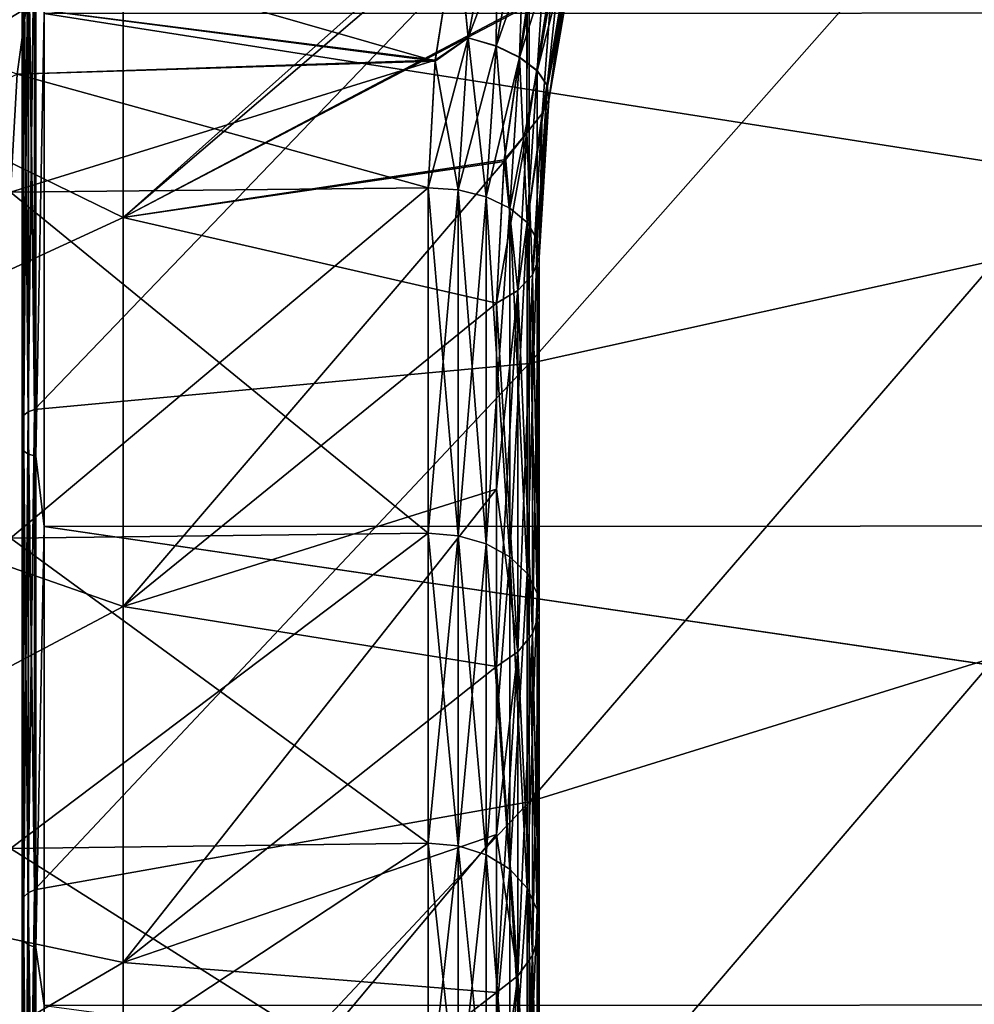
# Model space of a CAD drawing. Header units: metres. Extents: x 59 to 135, y -85 to 115.
# Tile 134 of 256: x 105.49 to 109.85, y 14.06 to 18.56. Entities that reach past the tile are written whole.
import ezdxf

# ---------------------------------------------------------------- set-up
doc = ezdxf.new("R2010")
doc.units = ezdxf.units.M
doc.layers.add('solid_20_404_502_XXX', color=7, linetype='CONTINUOUS')

msp = doc.modelspace()

# ---------------------------------------------------------------- linework, layer by layer
at = {"layer": 'solid_20_404_502_XXX'}
for points in [[(103.766579, 18.723499, -18.471033), (105.960823, 19.562698, -17.520239), (105.960823, 17.654106, -16.465397)], [(103.766579, 18.723499, 18.471033), (105.960823, 17.654106, 16.465397), (105.960823, 19.562698, 17.520239)], [(105.960823, 17.654106, -16.465397), (105.960823, 19.562698, -17.520239), (107.808243, 18.627111, -15.540334)], [(108.01207, 19.481131, 15.842361), (105.960823, 19.562698, 17.520239), (105.960823, 17.654106, 16.465397)], [(107.984879, 19.383177, 15.813935), (108.01207, 19.481131, 15.842361), (105.960823, 17.654106, 16.465397)], [(109.950691, 19.402777, 17.85232), (107.817116, 16.985931, 18.215508), (107.817116, 19.131565, 19.351105)], [(109.950691, 17.458008, 16.777483), (107.817116, 16.985931, 18.215508), (109.950691, 19.402777, 17.85232)], [(109.950691, 19.402777, -17.85232), (107.817116, 19.131525, -19.351088), (107.817116, 16.985897, -18.215487)], [(109.950691, 17.458008, -16.777483), (109.950691, 19.402777, -17.85232), (107.817116, 16.985897, -18.215487)], [(107.806442, 18.617628, 15.536252), (107.984879, 19.383177, 15.813935), (105.960823, 17.654106, 16.465397)], [(107.538246, 18.474844, 14.492839), (107.486282, 18.999411, 14.730745), (107.67424, 19.213316, 14.836782)], [(107.67392, 19.211969, -14.836263), (107.487564, 19.005772, -14.733501), (107.538155, 18.474161, -14.492475)], [(107.67392, 19.211969, -14.836263), (107.538155, 18.474161, -14.492475), (107.799347, 19.168697, -14.877245)], [(107.538246, 18.474844, 14.492839), (107.67424, 19.213316, 14.836782), (107.665558, 18.437426, 14.533789)], [(107.67424, 19.213316, 14.836782), (107.799667, 19.170034, 14.877767), (107.665558, 18.437426, 14.533789)], [(107.538155, 18.474161, -14.492475), (107.665466, 18.436749, -14.533425), (107.799347, 19.168697, -14.877245)], [(107.799347, 19.168697, -14.877245), (107.665466, 18.436749, -14.533425), (107.905434, 19.117184, -14.950563)], [(107.665558, 18.437426, 14.533789), (107.799667, 19.170034, 14.877767), (107.773224, 18.386, 14.604831)], [(107.799667, 19.170034, 14.877767), (107.905746, 19.118523, 14.951091), (107.773224, 18.386, 14.604831)], [(105.526718, 16.765978, -19.546562), (105.556602, 16.77688, -19.527393), (105.556602, 19.124269, -20.700214)], [(105.526718, 16.765978, -19.546562), (105.556602, 19.124269, -20.700214), (105.526718, 19.115683, -20.720528)], [(105.526718, 19.115683, 20.720528), (105.556602, 19.124247, 20.700205), (105.556602, 16.776855, 19.527378)], [(107.817116, 19.131565, 19.351105), (105.556602, 16.776855, 19.527378), (105.556602, 19.124247, 20.700205)], [(107.817116, 19.131565, 19.351105), (107.817116, 16.985931, 18.215508), (105.556602, 16.776855, 19.527378)], [(107.817116, 19.131525, -19.351088), (105.556602, 19.124269, -20.700214), (105.556602, 16.77688, -19.527393)], [(107.817116, 16.985897, -18.215487), (107.817116, 19.131525, -19.351088), (105.556602, 16.77688, -19.527393)], [(107.773224, 18.386, 14.604831), (107.905746, 19.118523, 14.951091), (107.852943, 18.324532, 14.700487)], [(107.905746, 19.118523, 14.951091), (107.984314, 19.062754, 15.051098), (107.852943, 18.324532, 14.700487)], [(105.506912, 19.104166, -20.749872), (105.5, 19.097521, -20.786768), (105.5, 16.739429, -19.609755)], [(105.506912, 16.751041, -19.57432), (105.506912, 19.104166, -20.749872), (105.5, 16.739429, -19.609755)], [(105.506912, 19.104166, 20.749872), (105.5, 16.739397, 19.609735), (105.5, 19.097486, 20.786753)], [(105.506912, 19.104166, 20.749872), (105.506912, 16.751041, 19.57432), (105.5, 16.739397, 19.609735)], [(105.5, 19.097521, -20.786768), (105.5, 18.998308, -21.05658), (105.5, 16.608181, -19.865437)], [(105.5, 16.739429, -19.609755), (105.5, 19.097521, -20.786768), (105.5, 16.608181, -19.865437)], [(105.5, 19.097486, 20.786753), (105.5, 16.608456, 19.865595), (105.5, 18.9986, 21.056705)], [(105.5, 19.097486, 20.786753), (105.5, 16.739397, 19.609735), (105.5, 16.608456, 19.865595)], [(105.526718, 19.115683, -20.720528), (105.506912, 19.104166, -20.749872), (105.506912, 16.751041, -19.57432)], [(105.526718, 16.765978, -19.546562), (105.526718, 19.115683, -20.720528), (105.506912, 16.751041, -19.57432)], [(105.526718, 19.115683, 20.720528), (105.506912, 16.751041, 19.57432), (105.506912, 19.104166, 20.749872)], [(105.526718, 19.115683, 20.720528), (105.526718, 16.765978, 19.546562), (105.506912, 16.751041, 19.57432)], [(105.526718, 19.115683, 20.720528), (105.556602, 16.776855, 19.527378), (105.526718, 16.765978, 19.546562)], [(107.665466, 18.436749, -14.533425), (107.773132, 18.385323, -14.604466), (107.905434, 19.117184, -14.950563)], [(107.905434, 19.117184, -14.950563), (107.773132, 18.385323, -14.604466), (107.984001, 19.061403, -15.050562)], [(107.773132, 18.385323, -14.604466), (107.852859, 18.323851, -14.700119), (107.984001, 19.061403, -15.050562)], [(107.984001, 19.061403, -15.050562), (107.852859, 18.323851, -14.700119), (108.028992, 19.005655, -15.169528)], [(107.852943, 18.324532, 14.700487), (107.984314, 19.062754, 15.051098), (107.898575, 18.257765, 14.813377)], [(107.984314, 19.062754, 15.051098), (108.029297, 19.007027, 15.170074), (107.898575, 18.257765, 14.813377)], [(105.507614, 18.979305, 21.090075), (105.5, 18.9986, 21.056705), (105.5, 16.608456, 19.865595)], [(105.507614, 18.979305, -21.090075), (105.5, 16.608181, -19.865437), (105.5, 18.998308, -21.05658)], [(107.387749, 18.373066, -14.416958), (107.487564, 19.005772, -14.733501), (105.517365, 18.610012, -14.583246)], [(107.486282, 18.999411, 14.730745), (107.387306, 18.368523, 14.414356), (105.568855, 18.890692, 14.718772)], [(107.538246, 18.474844, 14.492839), (107.387306, 18.368523, 14.414356), (107.486282, 18.999411, 14.730745)], [(107.538155, 18.474161, -14.492475), (107.487564, 19.005772, -14.733501), (107.387749, 18.373066, -14.416958)], [(107.852859, 18.323851, -14.700119), (107.898491, 18.257072, -14.813004), (108.028992, 19.005655, -15.169528)], [(108.028992, 19.005655, -15.169528), (107.898491, 18.257072, -14.813004), (108.036919, 18.954245, -15.298285)], [(107.898575, 18.257765, 14.813377), (108.029297, 19.007027, 15.170074), (107.906593, 18.190847, 14.934794)], [(108.029297, 19.007027, 15.170074), (108.037231, 18.955643, 15.298841), (107.906593, 18.190847, 14.934794)], [(105.507614, 18.979305, 21.090075), (105.5, 16.608456, 19.865595), (105.507614, 16.585783, 19.896729)], [(105.507614, 16.585783, -19.896729), (105.5, 16.608181, -19.865437), (105.507614, 18.979305, -21.090075)], [(105.507614, 18.979305, -21.090075), (105.52932, 18.969147, -21.121044), (105.52932, 16.571844, -19.926167)], [(105.507614, 16.585783, -19.896729), (105.507614, 18.979305, -21.090075), (105.52932, 16.571844, -19.926167)], [(105.507614, 18.979305, 21.090075), (105.52932, 16.571844, 19.926167), (105.52932, 18.969147, 21.121044)], [(105.507614, 18.979305, 21.090075), (105.507614, 16.585783, 19.896729), (105.52932, 16.571844, 19.926167)], [(105.52932, 18.969147, -21.121044), (105.561806, 18.963354, -21.142145), (105.561806, 16.563375, -19.946301)], [(105.52932, 16.571844, -19.926167), (105.52932, 18.969147, -21.121044), (105.561806, 16.563375, -19.946301)], [(105.52932, 18.969147, 21.121044), (105.561806, 16.563375, 19.946301), (105.561806, 18.963354, 21.142145)], [(105.52932, 18.969147, 21.121044), (105.52932, 16.571844, 19.926167), (105.561806, 16.563375, 19.946301)], [(105.561806, 16.563375, -19.946301), (105.561806, 18.963354, -21.142145), (105.599998, 18.585878, -20.985098)], [(105.561806, 18.963354, 21.142145), (105.561806, 16.563375, 19.946301), (105.599998, 18.585878, 20.985098)], [(108.037231, 18.955643, 15.298841), (108.0075, 18.912565, 15.427467), (107.876373, 18.128942, 15.055372)], [(107.906593, 18.190847, 14.934794), (108.037231, 18.955643, 15.298841), (107.876373, 18.128942, 15.055372)], [(107.898491, 18.257072, -14.813004), (107.906502, 18.190142, -14.934413), (108.036919, 18.954245, -15.298285)], [(108.036919, 18.954245, -15.298285), (107.906502, 18.190142, -14.934413), (108.007187, 18.911133, -15.4269)], [(103.736542, 18.928169, 16.04804), (105.517365, 18.610012, 14.583246), (105.476715, 18.309231, 14.418509)], [(103.736542, 18.928154, -16.048033), (103.736542, 17.519241, -15.165468), (105.517365, 18.610012, -14.583246)], [(108.007187, 18.911133, -15.4269), (107.876289, 18.12822, -15.054982), (107.926414, 18.803738, -15.51465)], [(107.906502, 18.190142, -14.934413), (107.876289, 18.12822, -15.054982), (108.007187, 18.911133, -15.4269)], [(107.876373, 18.128942, 15.055372), (108.0075, 18.912565, 15.427467), (107.92659, 18.804558, 15.514978)], [(107.387306, 18.368523, 14.414356), (105.517365, 18.610012, 14.583246), (105.568855, 18.890692, 14.718772)], [(107.806122, 18.039883, -15.145318), (107.808243, 18.627111, -15.540334), (107.926414, 18.803738, -15.51465)], [(107.876289, 18.12822, -15.054982), (107.806122, 18.039883, -15.145318), (107.926414, 18.803738, -15.51465)], [(107.806175, 18.040297, 15.145534), (107.92659, 18.804558, 15.514978), (107.806442, 18.617628, 15.536252)], [(107.876373, 18.128942, 15.055372), (107.92659, 18.804558, 15.514978), (107.806175, 18.040297, 15.145534)], [(103.766579, 16.641867, -17.269201), (103.766579, 18.723499, -18.471033), (105.960823, 17.654106, -16.465397)], [(103.766579, 18.723499, 18.471033), (103.766579, 16.641867, 17.269201), (105.960823, 17.654106, 16.465397)], [(105.960823, 17.654106, -16.465397), (107.808243, 18.627111, -15.540334), (107.70256, 17.91684, -15.187441)], [(107.806122, 18.039883, -15.145318), (107.70256, 17.91684, -15.187441), (107.808243, 18.627111, -15.540334)], [(103.736542, 17.519241, -15.165468), (105.476715, 18.309231, -14.41851), (105.517365, 18.610012, -14.583246)], [(107.387749, 18.373066, -14.416958), (105.517365, 18.610012, -14.583246), (105.476715, 18.309231, -14.41851)], [(107.387306, 18.368523, 14.414356), (105.476715, 18.309231, 14.418509), (105.517365, 18.610012, 14.583246)], [(105.561806, 16.563375, -19.946301), (105.599998, 18.585878, -20.985098), (105.599998, 16.241871, -19.767305)], [(105.561806, 16.563375, 19.946301), (105.599998, 16.241871, 19.767305), (105.599998, 18.585878, 20.985098)], [(105.599998, 18.585878, 20.985098), (120.519073, 16.248173, 19.771053), (120.54422, 18.5916, 20.987663)], [(105.599998, 18.585878, -20.985098), (120.544212, 18.591022, -20.987404), (120.519073, 16.247629, -19.770729)], [(105.599998, 18.585878, 20.985098), (105.599998, 16.241871, 19.767305), (120.519073, 16.248173, 19.771053)], [(105.599998, 16.241871, -19.767305), (105.599998, 18.585878, -20.985098), (120.519073, 16.247629, -19.770729)], [(107.701889, 17.909801, 15.183384), (107.806442, 18.617628, 15.536252), (105.960823, 17.654106, 16.465397)], [(107.806175, 18.040297, 15.145534), (107.806442, 18.617628, 15.536252), (107.701889, 17.909801, 15.183384)], [(107.538155, 18.474161, -14.492475), (107.387749, 18.373066, -14.416958), (107.35495, 17.789486, -14.039477)], [(107.538155, 18.474161, -14.492475), (107.35495, 17.789486, -14.039477), (107.491714, 17.779726, -14.052898)], [(107.491714, 17.779726, 14.052898), (107.387306, 18.368523, 14.414356), (107.538246, 18.474844, 14.492839)], [(107.491714, 17.779726, 14.052898), (107.538246, 18.474844, 14.492839), (107.619713, 17.748049, 14.096455)], [(107.538155, 18.474161, -14.492475), (107.491714, 17.779726, -14.052898), (107.665466, 18.436749, -14.533425)], [(107.538246, 18.474844, 14.492839), (107.665558, 18.437426, 14.533789), (107.619713, 17.748049, 14.096455)], [(107.665466, 18.436749, -14.533425), (107.491714, 17.779726, -14.052898), (107.619713, 17.748049, -14.096455)], [(107.619713, 17.748049, 14.096455), (107.665558, 18.437426, 14.533789), (107.727959, 17.696888, 14.166802)], [(107.665466, 18.436749, -14.533425), (107.619713, 17.748049, -14.096455), (107.773132, 18.385323, -14.604466)], [(107.665558, 18.437426, 14.533789), (107.773224, 18.386, 14.604831), (107.727959, 17.696888, 14.166802)], [(107.387749, 18.373066, -14.416958), (105.476715, 18.309231, -14.41851), (105.446381, 17.769892, -14.06642)], [(107.387749, 18.373066, -14.416958), (105.446381, 17.769892, -14.06642), (107.35495, 17.789486, -14.039477)], [(107.387306, 18.368523, 14.414356), (107.35495, 17.789486, 14.039477), (105.476715, 18.309231, 14.418509)], [(107.491714, 17.779726, 14.052898), (107.35495, 17.789486, 14.039477), (107.387306, 18.368523, 14.414356)], [(107.773132, 18.385323, -14.604466), (107.619713, 17.748049, -14.096455), (107.727959, 17.696886, -14.166802)], [(107.727959, 17.696888, 14.166802), (107.773224, 18.386, 14.604831), (107.808113, 17.630186, 14.258516)], [(107.773132, 18.385323, -14.604466), (107.727959, 17.696886, -14.166802), (107.852859, 18.323851, -14.700119)], [(107.773224, 18.386, 14.604831), (107.852943, 18.324532, 14.700487), (107.808113, 17.630186, 14.258516)], [(107.35495, 17.789486, 14.039477), (105.446381, 17.769892, 14.06642), (105.476715, 18.309231, 14.418509)], [(107.852859, 18.323851, -14.700119), (107.727959, 17.696886, -14.166802), (107.808113, 17.630186, -14.258516)], [(107.808113, 17.630186, 14.258516), (107.852943, 18.324532, 14.700487), (107.853973, 17.553093, 14.364521)], [(107.852859, 18.323851, -14.700119), (107.808113, 17.630186, -14.258516), (107.898491, 18.257072, -14.813004)], [(107.852943, 18.324532, 14.700487), (107.898575, 18.257765, 14.813377), (107.853973, 17.553093, 14.364521)], [(107.898491, 18.257072, -14.813004), (107.808113, 17.630186, -14.258516), (107.853973, 17.553091, -14.364521)], [(107.853973, 17.553093, 14.364521), (107.898575, 18.257765, 14.813377), (107.862022, 17.471552, 14.47664)], [(107.898491, 18.257072, -14.813004), (107.853973, 17.553091, -14.364521), (107.906502, 18.190142, -14.934413)], [(107.898575, 18.257765, 14.813377), (107.906593, 18.190847, 14.934794), (107.862022, 17.471552, 14.47664)], [(107.906593, 18.190847, 14.934794), (107.876373, 18.128942, 15.055372), (107.831627, 17.391853, 14.586225)], [(107.862022, 17.471552, 14.47664), (107.906593, 18.190847, 14.934794), (107.831627, 17.391853, 14.586225)], [(107.906502, 18.190142, -14.934413), (107.853973, 17.553091, -14.364521), (107.862022, 17.471552, -14.47664)], [(107.906502, 18.190142, -14.934413), (107.862022, 17.471552, -14.47664), (107.876289, 18.12822, -15.054982)], [(107.876373, 18.128942, 15.055372), (107.806175, 18.040297, 15.145534), (107.765137, 17.320147, 14.684821)], [(107.831627, 17.391853, 14.586225), (107.876373, 18.128942, 15.055372), (107.765137, 17.320147, 14.684821)], [(107.876289, 18.12822, -15.054982), (107.831627, 17.391853, -14.586225), (107.806122, 18.039883, -15.145318)], [(107.876289, 18.12822, -15.054982), (107.862022, 17.471552, -14.47664), (107.831627, 17.391853, -14.586225)], [(107.806175, 18.040297, 15.145534), (107.701889, 17.909801, 15.183384), (107.667786, 17.262011, 14.764757)], [(107.765137, 17.320147, 14.684821), (107.806175, 18.040297, 15.145534), (107.667786, 17.262011, 14.764757)], [(107.806122, 18.039883, -15.145318), (107.765137, 17.320147, -14.684821), (107.70256, 17.91684, -15.187441)], [(107.806122, 18.039883, -15.145318), (107.831627, 17.391853, -14.586225), (107.765137, 17.320147, -14.684821)], [(105.960823, 17.654106, -16.465397), (107.70256, 17.91684, -15.187441), (107.667786, 17.262011, -14.764757)], [(107.701889, 17.909801, 15.183384), (105.960823, 15.875619, 15.203493), (107.667786, 17.262011, 14.764757)], [(107.701889, 17.909801, 15.183384), (105.960823, 17.654106, 16.465397), (105.960823, 15.875619, 15.203493)], [(107.765137, 17.320147, -14.684821), (107.667786, 17.262011, -14.764757), (107.70256, 17.91684, -15.187441)], [(107.35495, 17.789486, -14.039477), (105.446381, 17.769892, -14.06642), (105.446381, 16.188272, -12.767238)], [(107.35495, 16.210857, -12.742748), (107.35495, 17.789486, -14.039477), (105.446381, 16.188272, -12.767238)], [(107.35495, 16.210857, 12.742748), (105.446381, 17.769892, 14.06642), (107.35495, 17.789486, 14.039477)], [(107.35495, 16.210857, 12.742748), (105.446381, 16.188272, 12.767238), (105.446381, 17.769892, 14.06642)], [(107.491714, 16.199589, 12.75493), (107.35495, 16.210857, 12.742748), (107.35495, 17.789486, 14.039477)], [(107.491714, 16.199589, 12.75493), (107.35495, 17.789486, 14.039477), (107.491714, 17.779726, 14.052898)], [(107.491714, 17.779726, -14.052898), (107.35495, 17.789486, -14.039477), (107.35495, 16.210857, -12.742748)], [(107.491714, 17.779726, -14.052898), (107.35495, 16.210857, -12.742748), (107.491714, 16.199589, -12.75493)], [(107.619713, 16.163013, 12.794462), (107.491714, 17.779726, 14.052898), (107.619713, 17.748049, 14.096455)], [(107.491714, 16.199589, 12.75493), (107.491714, 17.779726, 14.052898), (107.619713, 16.163013, 12.794462)], [(107.491714, 17.779726, -14.052898), (107.491714, 16.199589, -12.75493), (107.619713, 17.748049, -14.096455)], [(107.491714, 16.199589, -12.75493), (107.619713, 16.163013, -12.794462), (107.619713, 17.748049, -14.096455)], [(107.727959, 16.103941, 12.858314), (107.619713, 17.748049, 14.096455), (107.727959, 17.696888, 14.166802)], [(107.619713, 16.163013, 12.794462), (107.619713, 17.748049, 14.096455), (107.727959, 16.103941, 12.858314)], [(107.619713, 17.748049, -14.096455), (107.619713, 16.163013, -12.794462), (107.727959, 17.696886, -14.166802)], [(107.619713, 16.163013, -12.794462), (107.727959, 16.103941, -12.858313), (107.727959, 17.696886, -14.166802)], [(107.808113, 16.026928, 12.941556), (107.727959, 17.696888, 14.166802), (107.808113, 17.630186, 14.258516)], [(107.727959, 16.103941, 12.858314), (107.727959, 17.696888, 14.166802), (107.808113, 16.026928, 12.941556)], [(107.727959, 17.696886, -14.166802), (107.727959, 16.103941, -12.858313), (107.808113, 17.630186, -14.258516)], [(103.766579, 16.641867, -17.269201), (105.960823, 17.654106, -16.465397), (105.960823, 15.875619, -15.203493)], [(103.766579, 16.641867, 17.269201), (105.960823, 15.875619, 15.203493), (105.960823, 17.654106, 16.465397)], [(105.960823, 15.875619, -15.203493), (105.960823, 17.654106, -16.465397), (107.667786, 17.262011, -14.764757)], [(107.727959, 16.103941, -12.858313), (107.808113, 16.026928, -12.941556), (107.808113, 17.630186, -14.258516)], [(107.853973, 15.937914, 13.03777), (107.808113, 17.630186, 14.258516), (107.853973, 17.553093, 14.364521)], [(107.808113, 16.026928, 12.941556), (107.808113, 17.630186, 14.258516), (107.853973, 15.937914, 13.03777)], [(107.808113, 17.630186, -14.258516), (107.808113, 16.026928, -12.941556), (107.853973, 17.553091, -14.364521)], [(107.808113, 16.026928, -12.941556), (107.853973, 15.937914, -13.037769), (107.853973, 17.553091, -14.364521)], [(107.862022, 15.843766, 13.139533), (107.853973, 17.553093, 14.364521), (107.862022, 17.471552, 14.47664)], [(107.853973, 15.937914, 13.03777), (107.853973, 17.553093, 14.364521), (107.862022, 15.843766, 13.139533)], [(107.853973, 17.553091, -14.364521), (107.853973, 15.937914, -13.037769), (107.862022, 17.471552, -14.47664)], [(109.950691, 17.458008, 16.777483), (107.817116, 14.983549, 16.842993), (107.817116, 16.985931, 18.215508)], [(109.950691, 15.645812, 15.491662), (107.817116, 14.983549, 16.842993), (109.950691, 17.458008, 16.777483)], [(109.950691, 17.458008, -16.777483), (107.817116, 16.985897, -18.215487), (107.817116, 14.983521, -16.842972)], [(109.950691, 15.645812, -15.491662), (109.950691, 17.458008, -16.777483), (107.817116, 14.983521, -16.842972)], [(107.831627, 15.751747, 13.238996), (107.862022, 17.471552, 14.47664), (107.831627, 17.391853, 14.586225)], [(107.862022, 15.843766, 13.139533), (107.862022, 17.471552, 14.47664), (107.831627, 15.751747, 13.238996)], [(107.862022, 17.471552, -14.47664), (107.862022, 15.843766, -13.139533), (107.831627, 17.391853, -14.586225)], [(107.853973, 15.937914, -13.037769), (107.862022, 15.843766, -13.139533), (107.862022, 17.471552, -14.47664)], [(107.765137, 15.668953, 13.328486), (107.831627, 17.391853, 14.586225), (107.765137, 17.320147, 14.684821)], [(107.831627, 15.751747, 13.238996), (107.831627, 17.391853, 14.586225), (107.765137, 15.668953, 13.328486)], [(107.831627, 17.391853, -14.586225), (107.831627, 15.751746, -13.238996), (107.765137, 17.320147, -14.684821)], [(107.862022, 15.843766, -13.139533), (107.831627, 15.751746, -13.238996), (107.831627, 17.391853, -14.586225)], [(107.765137, 17.320147, 14.684821), (107.667786, 17.262011, 14.764757), (107.667786, 16.411842, 14.107341)], [(107.765137, 17.320147, 14.684821), (107.667786, 16.411842, 14.107341), (107.667786, 15.60183, 13.401039)], [(107.765137, 15.668953, 13.328486), (107.765137, 17.320147, 14.684821), (107.667786, 15.60183, 13.401039)], [(107.765137, 17.320147, -14.684821), (107.765137, 15.668953, -13.328486), (107.667786, 17.262011, -14.764757)], [(107.831627, 15.751746, -13.238996), (107.765137, 15.668953, -13.328486), (107.765137, 17.320147, -14.684821)], [(105.960823, 15.875619, 15.203493), (107.667786, 16.411842, 14.107341), (107.667786, 17.262011, 14.764757)], [(105.960823, 15.875619, -15.203493), (107.667786, 17.262011, -14.764757), (107.667786, 16.411842, -14.107341)], [(107.765137, 15.668953, -13.328486), (107.667786, 16.411842, -14.107341), (107.667786, 17.262011, -14.764757)], [(107.817116, 16.985931, 18.215508), (105.556602, 14.58181, 18.089491), (105.556602, 16.776855, 19.527378)], [(107.817116, 16.985931, 18.215508), (107.817116, 14.983549, 16.842993), (105.556602, 14.58181, 18.089491)], [(107.817116, 16.985897, -18.215487), (105.556602, 16.77688, -19.527393), (105.556602, 14.581831, -18.089506)], [(107.817116, 14.983521, -16.842972), (107.817116, 16.985897, -18.215487), (105.556602, 14.581831, -18.089506)], [(105.506912, 16.751041, -19.57432), (105.5, 16.739429, -19.609755), (105.5, 14.534278, -18.166403)], [(105.506912, 14.550622, -18.133043), (105.506912, 16.751041, -19.57432), (105.5, 14.534278, -18.166403)], [(105.506912, 16.751041, 19.57432), (105.5, 14.534248, 18.16638), (105.5, 16.739397, 19.609735)], [(105.506912, 16.751041, 19.57432), (105.506912, 14.550622, 18.133043), (105.5, 14.534248, 18.16638)], [(105.5, 16.739429, -19.609755), (105.5, 16.608181, -19.865437), (105.5, 14.372952, -18.404173)], [(105.5, 14.534278, -18.166403), (105.5, 16.739429, -19.609755), (105.5, 14.372952, -18.404173)], [(105.5, 16.739397, 19.609735), (105.5, 14.373208, 18.404362), (105.5, 16.608456, 19.865595)], [(105.5, 16.739397, 19.609735), (105.5, 14.534248, 18.16638), (105.5, 14.373208, 18.404362)], [(105.526718, 16.765978, -19.546562), (105.506912, 16.751041, -19.57432), (105.506912, 14.550622, -18.133043)], [(105.526718, 14.568765, -18.107271), (105.526718, 16.765978, -19.546562), (105.506912, 14.550622, -18.133043)], [(105.526718, 16.765978, 19.546562), (105.506912, 14.550622, 18.133043), (105.506912, 16.751041, 19.57432)], [(105.526718, 16.765978, 19.546562), (105.526718, 14.568765, 18.107271), (105.506912, 14.550622, 18.133043)], [(105.526718, 14.568765, -18.107271), (105.556602, 14.581831, -18.089506), (105.556602, 16.77688, -19.527393)], [(105.526718, 14.568765, -18.107271), (105.556602, 16.77688, -19.527393), (105.526718, 16.765978, -19.546562)], [(105.526718, 16.765978, 19.546562), (105.556602, 16.776855, 19.527378), (105.556602, 14.58181, 18.089491)], [(105.526718, 16.765978, 19.546562), (105.556602, 14.58181, 18.089491), (105.526718, 14.568765, 18.107271)], [(103.766579, 14.713835, -15.833835), (103.766579, 16.641867, -17.269201), (105.960823, 15.875619, -15.203493)], [(103.766579, 16.641867, 17.269201), (103.766579, 14.713835, 15.833835), (105.960823, 15.875619, 15.203493)], [(105.507614, 16.585783, 19.896729), (105.5, 16.608456, 19.865595), (105.5, 14.373208, 18.404362)], [(105.507614, 16.585783, -19.896729), (105.5, 14.372952, -18.404173), (105.5, 16.608181, -19.865437)], [(105.507614, 16.585783, 19.896729), (105.5, 14.373208, 18.404362), (105.507614, 14.347435, 18.432896)], [(105.507614, 14.347435, -18.432896), (105.5, 14.372952, -18.404173), (105.507614, 16.585783, -19.896729)], [(105.507614, 16.585783, -19.896729), (105.52932, 16.571844, -19.926167), (105.52932, 14.329936, -18.46034)], [(105.507614, 14.347435, -18.432896), (105.507614, 16.585783, -19.896729), (105.52932, 14.329936, -18.46034)], [(105.507614, 16.585783, 19.896729), (105.52932, 14.329936, 18.46034), (105.52932, 16.571844, 19.926167)], [(105.507614, 16.585783, 19.896729), (105.507614, 14.347435, 18.432896), (105.52932, 14.329936, 18.46034)], [(105.52932, 16.571844, -19.926167), (105.561806, 16.563375, -19.946301), (105.561806, 14.318943, -18.479176)], [(105.52932, 14.329936, -18.46034), (105.52932, 16.571844, -19.926167), (105.561806, 14.318943, -18.479176)], [(105.52932, 16.571844, 19.926167), (105.561806, 14.318943, 18.479176), (105.561806, 16.563375, 19.946301)], [(105.52932, 16.571844, 19.926167), (105.52932, 14.329936, 18.46034), (105.561806, 14.318943, 18.479176)], [(105.561806, 14.318943, -18.479176), (105.561806, 16.563375, -19.946301), (105.599998, 16.241871, -19.767305)], [(105.561806, 16.563375, 19.946301), (105.561806, 14.318943, 18.479176), (105.599998, 16.241871, 19.767305)], [(105.960823, 14.249603, 13.750397), (107.667786, 15.60183, 13.401039), (107.667786, 16.411842, 14.107341)], [(105.960823, 15.875619, 15.203493), (105.960823, 14.249603, 13.750397), (107.667786, 16.411842, 14.107341)], [(105.960823, 15.875619, -15.203493), (107.667786, 16.411842, -14.107341), (107.667786, 15.60183, -13.401039)], [(107.765137, 15.668953, -13.328486), (107.667786, 15.60183, -13.401039), (107.667786, 16.411842, -14.107341)], [(105.561806, 14.318943, -18.479176), (105.599998, 16.241871, -19.767305), (105.599998, 14.052951, -18.28879)], [(105.561806, 14.318943, 18.479176), (105.599998, 14.052951, 18.28879), (105.599998, 16.241871, 19.767305)], [(105.599998, 16.241871, 19.767305), (120.507568, 14.059128, 18.293499), (120.519073, 16.248173, 19.771053)], [(105.599998, 16.241871, -19.767305), (120.519073, 16.247629, -19.770729), (120.507568, 14.058626, -18.293116)], [(105.599998, 16.241871, 19.767305), (105.599998, 14.052951, 18.28879), (120.507568, 14.059128, 18.293499)], [(105.599998, 14.052951, -18.28879), (105.599998, 16.241871, -19.767305), (120.507568, 14.058626, -18.293116)], [(107.35495, 16.210857, -12.742748), (105.446381, 16.188272, -12.767238), (105.446381, 14.770046, -11.291041)], [(107.35495, 14.795497, -11.269544), (107.35495, 16.210857, -12.742748), (105.446381, 14.770046, -11.291041)], [(107.35495, 16.210857, 12.742748), (107.35495, 14.795497, 11.269544), (105.446381, 16.188272, 12.767238)], [(107.491714, 16.199589, -12.75493), (107.35495, 16.210857, -12.742748), (107.35495, 14.795497, -11.269544)], [(107.491714, 14.782874, 11.280316), (107.35495, 14.795497, 11.269544), (107.35495, 16.210857, 12.742748)], [(107.491714, 14.782874, 11.280316), (107.35495, 16.210857, 12.742748), (107.491714, 16.199589, 12.75493)], [(107.491714, 16.199589, -12.75493), (107.35495, 14.795497, -11.269544), (107.491714, 14.782874, -11.280316)], [(107.491714, 16.199589, 12.75493), (107.619713, 16.163013, 12.794462), (107.619713, 14.741909, 11.315279)], [(107.491714, 14.782874, 11.280316), (107.491714, 16.199589, 12.75493), (107.619713, 14.741909, 11.315279)], [(107.491714, 16.199589, -12.75493), (107.491714, 14.782874, -11.280316), (107.619713, 16.163013, -12.794462)], [(107.35495, 14.795497, 11.269544), (105.446381, 14.770046, 11.291041), (105.446381, 16.188272, 12.767238)], [(107.491714, 14.782874, -11.280316), (107.619713, 14.741909, -11.315279), (107.619713, 16.163013, -12.794462)], [(107.619713, 16.163013, 12.794462), (107.727959, 16.103941, 12.858314), (107.727959, 14.675744, 11.371748)], [(107.619713, 14.741909, 11.315279), (107.619713, 16.163013, 12.794462), (107.727959, 14.675744, 11.371748)], [(107.619713, 16.163013, -12.794462), (107.619713, 14.741909, -11.315279), (107.727959, 16.103941, -12.858313)], [(107.619713, 14.741909, -11.315279), (107.727959, 14.675744, -11.371748), (107.727959, 16.103941, -12.858313)], [(107.727959, 16.103941, 12.858314), (107.808113, 16.026928, 12.941556), (107.808113, 14.589485, 11.445367)], [(107.727959, 14.675744, 11.371748), (107.727959, 16.103941, 12.858314), (107.808113, 14.589485, 11.445367)], [(107.727959, 16.103941, -12.858313), (107.727959, 14.675744, -11.371748), (107.808113, 16.026928, -12.941556)], [(107.727959, 14.675744, -11.371748), (107.808113, 14.589485, -11.445367), (107.808113, 16.026928, -12.941556)], [(107.808113, 16.026928, 12.941556), (107.853973, 15.937914, 13.03777), (107.853973, 14.489785, 11.530457)], [(107.808113, 14.589485, 11.445367), (107.808113, 16.026928, 12.941556), (107.853973, 14.489785, 11.530457)], [(107.808113, 16.026928, -12.941556), (107.808113, 14.589485, -11.445367), (107.853973, 15.937914, -13.037769)], [(107.808113, 14.589485, -11.445367), (107.853973, 14.489785, -11.530457), (107.853973, 15.937914, -13.037769)], [(107.853973, 15.937914, 13.03777), (107.862022, 15.843766, 13.139533), (107.862022, 14.384335, 11.620456)], [(107.853973, 14.489785, 11.530457), (107.853973, 15.937914, 13.03777), (107.862022, 14.384335, 11.620456)], [(107.853973, 15.937914, -13.037769), (107.853973, 14.489785, -11.530457), (107.862022, 15.843766, -13.139533)], [(103.766579, 14.713835, -15.833835), (105.960823, 15.875619, -15.203493), (105.960823, 14.249603, -13.750397)], [(103.766579, 14.713835, 15.833835), (105.960823, 14.249603, 13.750397), (105.960823, 15.875619, 15.203493)], [(105.960823, 14.249603, -13.750397), (105.960823, 15.875619, -15.203493), (107.667786, 15.60183, -13.401039)], [(107.862022, 15.843766, 13.139533), (107.831627, 15.751747, 13.238996), (107.831627, 14.281267, 11.70842)], [(107.862022, 14.384335, 11.620456), (107.862022, 15.843766, 13.139533), (107.831627, 14.281267, 11.70842)], [(107.862022, 15.843766, -13.139533), (107.862022, 14.384334, -11.620456), (107.831627, 15.751746, -13.238996)], [(107.853973, 14.489785, -11.530457), (107.862022, 14.384334, -11.620456), (107.862022, 15.843766, -13.139533)], [(107.831627, 15.751747, 13.238996), (107.765137, 15.668953, 13.328486), (107.765137, 14.188534, 11.787563)], [(107.831627, 14.281267, 11.70842), (107.831627, 15.751747, 13.238996), (107.765137, 14.188534, 11.787563)], [(107.831627, 15.751746, -13.238996), (107.831627, 14.281267, -11.708419), (107.765137, 15.668953, -13.328486)], [(107.862022, 14.384334, -11.620456), (107.831627, 14.281267, -11.708419), (107.831627, 15.751746, -13.238996)], [(107.765137, 15.668953, 13.328486), (107.667786, 15.60183, 13.401039), (107.667786, 14.834781, 12.648298)], [(107.765137, 15.668953, 13.328486), (107.667786, 14.834781, 12.648298), (107.667786, 14.113352, 11.851728)], [(107.765137, 14.188534, 11.787563), (107.765137, 15.668953, 13.328486), (107.667786, 14.113352, 11.851728)], [(107.765137, 15.668953, -13.328486), (107.765137, 14.188534, -11.787563), (107.667786, 15.60183, -13.401039)], [(107.831627, 14.281267, -11.708419), (107.765137, 14.188534, -11.787563), (107.765137, 15.668953, -13.328486)], [(109.950691, 15.645812, 15.491662), (107.817116, 13.150463, 15.251415), (107.817116, 14.983549, 16.842993)], [(109.950691, 13.988976, 14.011024), (107.817116, 13.150463, 15.251415), (109.950691, 15.645812, 15.491662)], [(109.950691, 15.645812, -15.491662), (107.817116, 14.983521, -16.842972), (107.817116, 13.150441, -15.251394)], [(109.950691, 13.988976, -14.011024), (109.950691, 15.645812, -15.491662), (107.817116, 13.150441, -15.251394)], [(105.960823, 14.249603, 13.750397), (107.667786, 14.834781, 12.648298), (107.667786, 15.60183, 13.401039)], [(105.960823, 14.249603, -13.750397), (107.667786, 15.60183, -13.401039), (107.667786, 14.834781, -12.648298)], [(107.765137, 14.188534, -11.787563), (107.667786, 14.834781, -12.648298), (107.667786, 15.60183, -13.401039)], [(107.817116, 14.983549, 16.842993), (105.556602, 12.5689, 16.406055), (105.556602, 14.58181, 18.089491)], [(107.817116, 14.983549, 16.842993), (107.817116, 13.150463, 15.251415), (105.556602, 12.5689, 16.406055)], [(107.817116, 14.983521, -16.842972), (105.556602, 14.581831, -18.089506), (105.556602, 12.568921, -16.406075)], [(107.817116, 13.150441, -15.251394), (107.817116, 14.983521, -16.842972), (105.556602, 12.568921, -16.406075)], [(105.960823, 12.796507, 12.124381), (107.667786, 14.113352, 11.851728), (107.667786, 14.834781, 12.648298)], [(105.960823, 14.249603, 13.750397), (105.960823, 12.796507, 12.124381), (107.667786, 14.834781, 12.648298)], [(105.960823, 14.249603, -13.750397), (107.667786, 14.834781, -12.648298), (107.667786, 14.113352, -11.851728)], [(107.765137, 14.188534, -11.787563), (107.667786, 14.113352, -11.851728), (107.667786, 14.834781, -12.648298)], [(107.35495, 14.795497, -11.269544), (105.446381, 14.770046, -11.291041), (105.446381, 13.535361, -9.658856)], [(107.35495, 13.563006, -9.640266), (107.35495, 14.795497, -11.269544), (105.446381, 13.535361, -9.658856)], [(107.35495, 14.795497, 11.269544), (107.35495, 13.563006, 9.640266), (105.446381, 14.770046, 11.291041)], [(107.35495, 13.563006, 9.640266), (105.446381, 13.535361, 9.658856), (105.446381, 14.770046, 11.291041)], [(107.491714, 14.782874, -11.280316), (107.35495, 14.795497, -11.269544), (107.35495, 13.563006, -9.640266)], [(107.491714, 13.549206, 9.649482), (107.35495, 13.563006, 9.640266), (107.35495, 14.795497, 11.269544)], [(107.491714, 13.549206, 9.649482), (107.35495, 14.795497, 11.269544), (107.491714, 14.782874, 11.280316)], [(107.491714, 14.782874, -11.280316), (107.35495, 13.563006, -9.640266), (107.491714, 13.549206, -9.649482)], [(107.491714, 14.782874, 11.280316), (107.619713, 14.741909, 11.315279), (107.619713, 13.504416, 9.67939)], [(107.491714, 13.549206, 9.649482), (107.491714, 14.782874, 11.280316), (107.619713, 13.504416, 9.67939)], [(107.491714, 14.782874, -11.280316), (107.491714, 13.549206, -9.649482), (107.619713, 14.741909, -11.315279)], [(103.766579, 12.965475, -14.184342), (103.766579, 14.713835, -15.833835), (105.960823, 14.249603, -13.750397)], [(103.766579, 14.713835, 15.833835), (103.766579, 12.965475, 14.184342), (105.960823, 14.249603, 13.750397)], [(107.491714, 13.549206, -9.649482), (107.619713, 13.504416, -9.679389), (107.619713, 14.741909, -11.315279)], [(107.619713, 14.741909, 11.315279), (107.727959, 14.675744, 11.371748), (107.727959, 13.432076, 9.727695)], [(107.619713, 13.504416, 9.67939), (107.619713, 14.741909, 11.315279), (107.727959, 13.432076, 9.727695)], [(107.619713, 14.741909, -11.315279), (107.619713, 13.504416, -9.679389), (107.727959, 14.675744, -11.371748)], [(107.619713, 13.504416, -9.679389), (107.727959, 13.432076, -9.727695), (107.727959, 14.675744, -11.371748)], [(107.727959, 14.675744, 11.371748), (107.808113, 14.589485, 11.445367), (107.808113, 13.337766, 9.79067)], [(107.727959, 13.432076, 9.727695), (107.727959, 14.675744, 11.371748), (107.808113, 13.337766, 9.79067)], [(107.727959, 14.675744, -11.371748), (107.727959, 13.432076, -9.727695), (107.808113, 14.589485, -11.445367)], [(105.526718, 12.553867, -16.42219), (105.556602, 12.568921, -16.406075), (105.556602, 14.581831, -18.089506)], [(105.526718, 12.553867, -16.42219), (105.556602, 14.581831, -18.089506), (105.526718, 14.568765, -18.107271)], [(105.526718, 14.568765, 18.107271), (105.556602, 14.58181, 18.089491), (105.556602, 12.5689, 16.406055)], [(107.727959, 13.432076, -9.727695), (107.808113, 13.337766, -9.790669), (107.808113, 14.589485, -11.445367)], [(107.808113, 14.589485, 11.445367), (107.853973, 14.489785, 11.530457), (107.853973, 13.22876, 9.863459)], [(107.808113, 13.337766, 9.79067), (107.808113, 14.589485, 11.445367), (107.853973, 13.22876, 9.863459)], [(107.808113, 14.589485, -11.445367), (107.808113, 13.337766, -9.790669), (107.853973, 14.489785, -11.530457)], [(105.506912, 14.550622, -18.133043), (105.5, 14.534278, -18.166403), (105.5, 12.512064, -16.47625)], [(105.506912, 12.532779, -16.445612), (105.506912, 14.550622, -18.133043), (105.5, 12.512064, -16.47625)], [(105.506912, 14.550622, 18.133043), (105.5, 12.512037, 16.476223), (105.5, 14.534248, 18.16638)], [(105.506912, 14.550622, 18.133043), (105.506912, 12.532779, 16.445612), (105.5, 12.512037, 16.476223)], [(105.5, 14.534278, -18.166403), (105.5, 14.372952, -18.404173), (105.5, 12.323063, -16.692596)], [(105.5, 12.512064, -16.47625), (105.5, 14.534278, -18.166403), (105.5, 12.323063, -16.692596)], [(105.5, 14.534248, 18.16638), (105.5, 12.323295, 16.692814), (105.5, 14.373208, 18.404362)], [(105.5, 14.534248, 18.16638), (105.5, 12.512037, 16.476223), (105.5, 12.323295, 16.692814)], [(105.526718, 14.568765, -18.107271), (105.506912, 14.550622, -18.133043), (105.506912, 12.532779, -16.445612)], [(105.526718, 12.553867, -16.42219), (105.526718, 14.568765, -18.107271), (105.506912, 12.532779, -16.445612)], [(105.526718, 14.568765, 18.107271), (105.506912, 12.532779, 16.445612), (105.506912, 14.550622, 18.133043)], [(105.526718, 14.568765, 18.107271), (105.526718, 12.553867, 16.42219), (105.506912, 12.532779, 16.445612)], [(105.526718, 14.568765, 18.107271), (105.556602, 12.5689, 16.406055), (105.526718, 12.553867, 16.42219)], [(107.808113, 13.337766, -9.790669), (107.853973, 13.22876, -9.863459), (107.853973, 14.489785, -11.530457)], [(107.853973, 14.489785, 11.530457), (107.862022, 14.384335, 11.620456), (107.862022, 13.113466, 9.940446)], [(107.853973, 13.22876, 9.863459), (107.853973, 14.489785, 11.530457), (107.862022, 13.113466, 9.940446)], [(107.853973, 14.489785, -11.530457), (107.853973, 13.22876, -9.863459), (107.862022, 14.384334, -11.620456)], [(105.507614, 14.347435, 18.432896), (105.5, 14.373208, 18.404362), (105.5, 12.323295, 16.692814)], [(105.507614, 14.347435, -18.432896), (105.5, 12.323063, -16.692596), (105.5, 14.372952, -18.404173)], [(107.862022, 14.384335, 11.620456), (107.831627, 14.281267, 11.70842), (107.831627, 13.000779, 10.015693)], [(107.862022, 13.113466, 9.940446), (107.862022, 14.384335, 11.620456), (107.831627, 13.000779, 10.015693)], [(107.862022, 14.384334, -11.620456), (107.862022, 13.113466, -9.940445), (107.831627, 14.281267, -11.708419)], [(107.853973, 13.22876, -9.863459), (107.862022, 13.113466, -9.940445), (107.862022, 14.384334, -11.620456)], [(105.507614, 14.347435, 18.432896), (105.5, 12.323295, 16.692814), (105.507614, 12.294688, 16.718473)], [(105.507614, 12.294688, -16.718473), (105.5, 12.323063, -16.692596), (105.507614, 14.347435, -18.432896)], [(105.507614, 14.347435, -18.432896), (105.52932, 14.329936, -18.46034), (105.52932, 12.273907, -16.7435)], [(105.507614, 12.294688, -16.718473), (105.507614, 14.347435, -18.432896), (105.52932, 12.273907, -16.7435)], [(105.507614, 14.347435, 18.432896), (105.52932, 12.273907, 16.7435), (105.52932, 14.329936, 18.46034)], [(105.507614, 14.347435, 18.432896), (105.507614, 12.294688, 16.718473), (105.52932, 12.273907, 16.7435)], [(105.52932, 14.329936, -18.46034), (105.561806, 14.318943, -18.479176), (105.561806, 12.260579, -16.760725)], [(105.52932, 12.273907, -16.7435), (105.52932, 14.329936, -18.46034), (105.561806, 12.260579, -16.760725)], [(105.52932, 14.329936, 18.46034), (105.561806, 12.260579, 16.760725), (105.561806, 14.318943, 18.479176)], [(105.52932, 14.329936, 18.46034), (105.52932, 12.273907, 16.7435), (105.561806, 12.260579, 16.760725)], [(105.561806, 12.260579, -16.760725), (105.561806, 14.318943, -18.479176), (105.599998, 14.052951, -18.28879)], [(105.561806, 14.318943, 18.479176), (105.561806, 12.260579, 16.760725), (105.599998, 14.052951, 18.28879)], [(107.831627, 14.281267, 11.70842), (107.765137, 14.188534, 11.787563), (107.765137, 12.89939, 10.083394)], [(107.831627, 13.000779, 10.015693), (107.831627, 14.281267, 11.70842), (107.765137, 12.89939, 10.083394)], [(107.831627, 14.281267, -11.708419), (107.831627, 13.000779, -10.015692), (107.765137, 14.188534, -11.787563)], [(107.862022, 13.113466, -9.940445), (107.831627, 13.000779, -10.015692), (107.831627, 14.281267, -11.708419)], [(103.766579, 12.965475, -14.184342), (105.960823, 14.249603, -13.750397), (105.960823, 12.796507, -12.124381)], [(103.766579, 12.965475, 14.184342), (105.960823, 12.796507, 12.124381), (105.960823, 14.249603, 13.750397)], [(105.960823, 12.796507, -12.124381), (105.960823, 14.249603, -13.750397), (107.667786, 14.113352, -11.851728)], [(107.765137, 14.188534, 11.787563), (107.667786, 14.113352, 11.851728), (107.667786, 13.440044, 11.014089)], [(107.765137, 14.188534, 11.787563), (107.667786, 13.440044, 11.014089), (107.667786, 12.817191, 10.138283)], [(107.765137, 12.89939, 10.083394), (107.765137, 14.188534, 11.787563), (107.667786, 12.817191, 10.138283)], [(107.765137, 14.188534, -11.787563), (107.765137, 12.89939, -10.083394), (107.667786, 14.113352, -11.851728)], [(107.831627, 13.000779, -10.015692), (107.765137, 12.89939, -10.083394), (107.765137, 14.188534, -11.787563)], [(105.960823, 12.796507, 12.124381), (107.667786, 13.440044, 11.014089), (107.667786, 14.113352, 11.851728)], [(105.960823, 12.796507, -12.124381), (107.667786, 14.113352, -11.851728), (107.667786, 13.440044, -11.014089)], [(107.765137, 12.89939, -10.083394), (107.667786, 13.440044, -11.014089), (107.667786, 14.113352, -11.851728)], [(105.599998, 14.052951, 18.28879), (120.507187, 12.053444, 16.574299), (120.507568, 14.059128, 18.293499)]]:
    msp.add_3dface(points, dxfattribs=at)

doc.saveas('drawing.dxf')
